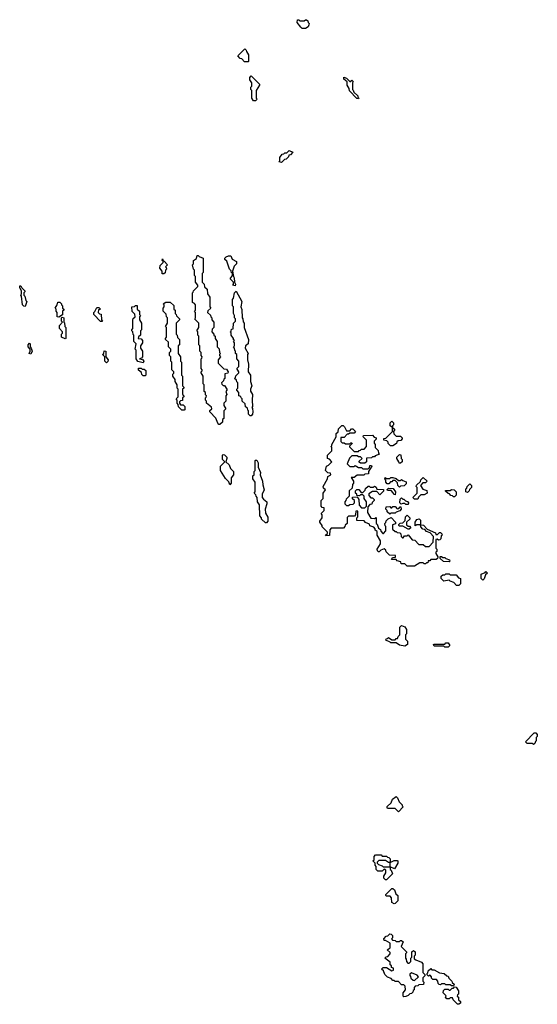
# Model space of a CAD drawing. Extents: x 2776963 to 2884430, y 684484 to 829250.
# Tile 4 of 256: x 2827113 to 2831900, y 704430 to 713530. Entities that reach past the tile are written whole.
import ezdxf

# ---------------------------------------------------------------- set-up
doc = ezdxf.new("R2010")
doc.units = 0

msp = doc.modelspace()

# ---------------------------------------------------------------- linework, layer by layer
at = {"layer": '0CON20XD'}
for points in [[(2829755, 713450), (2829725, 713450), (2829711.7, 713461.7), (2829680, 713505), (2829681.7, 713528.3), (2829695, 713530), (2829705, 713520), (2829745, 713520), (2829755, 713530), (2829765, 713530), (2829778.3, 713518.3), (2829780, 713505), (2829790, 713495), (2829787, 713483), (2829780, 713465), (2829755, 713450)], [(2829225, 713140), (2829191.7, 713141.7), (2829168.3, 713168.3), (2829151.7, 713171.7), (2829130, 713195), (2829195, 713260), (2829208.3, 713248.3), (2829210, 713235), (2829230, 713205), (2829230, 713145), (2829225, 713140)], [(2829295, 712780), (2829275, 712780), (2829260, 712805), (2829260, 712875), (2829250, 712885), (2829250, 712905), (2829260, 712915), (2829260, 712945), (2829240, 712975), (2829240, 712995), (2829255, 713010), (2829330, 712935), (2829330, 712925), (2829300, 712875), (2829300, 712805), (2829310, 712795), (2829295, 712780)], [(2830245, 712800), (2830231.7, 712801.7), (2830161.7, 712871.7), (2830160, 712895), (2830140, 712925), (2830140, 712955), (2830111.7, 712981.7), (2830111.7, 712998.3), (2830135, 712990), (2830165, 712960), (2830175, 712960), (2830185, 712970), (2830198.3, 712958.3), (2830190, 712945), (2830190, 712885), (2830198.3, 712878.3), (2830201.7, 712861.7), (2830240, 712825), (2830240, 712815), (2830250, 712805), (2830245, 712800)], [(2829535, 712210), (2829510, 712215), (2829520, 712225), (2829520, 712255), (2829541.7, 712288.3), (2829555, 712290), (2829565, 712300), (2829585, 712300), (2829605, 712320), (2829640, 712305), (2829618.3, 712281.7), (2829601.7, 712278.3), (2829598.3, 712261.7), (2829578.3, 712241.7), (2829561.7, 712238.3), (2829535, 712210)], [(2828965, 709790), (2828955, 709790), (2828945, 709800), (2828928.3, 709848.3), (2828870, 709905), (2828871.7, 709918.3), (2828890, 709935), (2828888.3, 709948.3), (2828840, 709985), (2828840, 710005), (2828830, 710015), (2828830, 710035), (2828838.3, 710041.7), (2828840, 710055), (2828831.7, 710061.7), (2828830, 710085), (2828820, 710095), (2828820, 710155), (2828810, 710165), (2828810, 710235), (2828790, 710265), (2828790, 710275), (2828800, 710285), (2828800, 710295), (2828790, 710305), (2828790, 710395), (2828798.3, 710401.7), (2828800, 710415), (2828790, 710425), (2828790, 710455), (2828780, 710465), (2828780, 710515), (2828770, 710525), (2828770, 710605), (2828760, 710615), (2828760, 710645), (2828750, 710655), (2828770, 710685), (2828770, 710725), (2828733, 710763), (2828740, 710775), (2828740, 710825), (2828730, 710835), (2828740, 710845), (2828740, 710895), (2828728.3, 710908.3), (2828710, 710915), (2828710, 711005), (2828718.3, 711011.7), (2828720, 711025), (2828760, 711065), (2828760, 711075), (2828740, 711105), (2828740, 711155), (2828730, 711165), (2828730, 711215), (2828720, 711225), (2828710, 711265), (2828720, 711275), (2828720, 711305), (2828748.3, 711321.7), (2828755, 711350), (2828765, 711350), (2828771.7, 711341.7), (2828810, 711325), (2828810, 711195), (2828800, 711185), (2828800, 711105), (2828820, 711085), (2828821.7, 711061.7), (2828848.3, 711038.3), (2828850, 710995), (2828870, 710965), (2828870, 710875), (2828880, 710865), (2828851.7, 710838.3), (2828850, 710825), (2828878.3, 710798.3), (2828880, 710785), (2828890, 710775), (2828890, 710755), (2828910, 710735), (2828910, 710685), (2828891.7, 710668.3), (2828890, 710645), (2828910, 710625), (2828910, 710615), (2828920, 710605), (2828920, 710585), (2828940, 710555), (2828940, 710505), (2828958.3, 710488.3), (2828960, 710455), (2828970, 710445), (2828960, 710435), (2828960, 710425), (2828970, 710415), (2828950, 710385), (2828950, 710355), (2829001.7, 710301.7), (2829025, 710300), (2829040, 710275), (2829038.3, 710261.7), (2829011.7, 710258.3), (2829010, 710215), (2829001.7, 710208.3), (2828998.3, 710191.7), (2828980, 710175), (2828981.7, 710161.7), (2828995, 710150), (2829008.3, 710148.3), (2829030, 710115), (2829030, 710105), (2829020, 710095), (2829030, 710065), (2829020, 710055), (2829020, 710005), (2829000, 709985), (2829000, 709965), (2829020, 709935), (2829000, 709915), (2829000, 709845), (2828990, 709835), (2828988.3, 709811.7), (2828965, 709790)], [(2829105, 711070), (2829080, 711075), (2829090, 711085), (2829090, 711105), (2829060, 711135), (2829080, 711165), (2829080, 711190), (2829071.7, 711191.7), (2829068.3, 711208.3), (2829053, 711223), (2829028.3, 711298.3), (2829010, 711315), (2829010, 711325), (2829021.7, 711338.3), (2829045, 711347.5), (2829065, 711347.5), (2829077.5, 711317.5), (2829117.5, 711295), (2829117.5, 711275), (2829097.5, 711252.5), (2829080, 711205), (2829090, 711155), (2829097.5, 711145), (2829100, 711105), (2829110, 711085), (2829105, 711070)], [(2828445, 711180), (2828431.7, 711181.7), (2828430, 711205), (2828410, 711235), (2828411.7, 711258.3), (2828440, 711285), (2828440, 711300), (2828430, 711305), (2828435, 711320), (2828440, 711300), (2828448.3, 711298.3), (2828480, 711265), (2828460, 711245), (2828468.3, 711238.3), (2828470, 711225), (2828460, 711215), (2828458.3, 711191.7), (2828445, 711180)], [(2827165, 710880), (2827151.7, 710881.7), (2827140, 710895), (2827130, 710975), (2827122.5, 710985), (2827130, 710995), (2827130, 711025), (2827113, 711053), (2827115, 711070), (2827125, 711070), (2827131.7, 711051.7), (2827160, 711025), (2827160, 711015), (2827150, 711005), (2827150, 710985), (2827160, 710975), (2827170, 710935), (2827180, 710925), (2827165, 710880)], [(2829255, 709870), (2829245, 709870), (2829230, 709885), (2829230, 709915), (2829221.7, 709921.7), (2829218.3, 709938.3), (2829201.7, 709951.7), (2829198.3, 709978.3), (2829170, 710005), (2829170, 710025), (2829160, 710035), (2829158.3, 710048.3), (2829140, 710055), (2829140, 710085), (2829120, 710105), (2829120, 710115), (2829130, 710125), (2829130, 710175), (2829121.7, 710181.7), (2829118.3, 710198.3), (2829100, 710215), (2829108.3, 710221.7), (2829111.7, 710238.3), (2829140, 710265), (2829140, 710275), (2829120, 710305), (2829140, 710325), (2829140, 710375), (2829120, 710395), (2829120, 710435), (2829110, 710445), (2829110, 710465), (2829101.7, 710471.7), (2829100, 710495), (2829090, 710505), (2829100, 710515), (2829100, 710545), (2829090, 710555), (2829100, 710565), (2829091.7, 710571.7), (2829090, 710585), (2829070, 710615), (2829070, 710635), (2829060, 710645), (2829068.3, 710651.7), (2829071.7, 710668.3), (2829088.3, 710671.7), (2829090, 710725), (2829110, 710745), (2829110, 710765), (2829100, 710775), (2829100, 710795), (2829090, 710815), (2829090, 710875), (2829080, 710885), (2829080, 710945), (2829090, 710955), (2829100, 711005), (2829115, 711020), (2829167.5, 710925), (2829157.5, 710875), (2829167, 710853), (2829170, 710775), (2829177.5, 710765), (2829178.3, 710738.3), (2829187.5, 710725), (2829190, 710685), (2829230, 710575), (2829227.5, 710535), (2829200, 710515), (2829197.5, 710495), (2829227.5, 710445), (2829220, 710435), (2829220, 710385), (2829230, 710345), (2829226.7, 710276.7), (2829246.1, 710246.1), (2829246.2, 710185), (2829260, 710145), (2829246.2, 710113.8), (2829246.1, 710096.1), (2829266.7, 710065), (2829262.5, 710015), (2829267.5, 709955), (2829260, 709945), (2829267, 709937), (2829270, 709905), (2829267.5, 709885), (2829255, 709870)], [(2827475, 710780), (2827460, 710785), (2827460, 710825), (2827450, 710835), (2827450, 710855), (2827440, 710865), (2827460, 710895), (2827465, 710920), (2827485, 710920), (2827500, 710905), (2827500, 710895), (2827510, 710885), (2827510, 710865), (2827520, 710855), (2827520, 710845), (2827510, 710835), (2827508.3, 710801.7), (2827475, 710780)], [(2828635, 709920), (2828611.7, 709921.7), (2828581.7, 709951.7), (2828580, 709975), (2828570, 709985), (2828570, 710015), (2828560, 710025), (2828580, 710045), (2828580, 710115), (2828570, 710125), (2828570, 710155), (2828550, 710185), (2828550, 710205), (2828530, 710235), (2828530, 710255), (2828538.3, 710261.7), (2828540, 710275), (2828520, 710295), (2828520, 710365), (2828510, 710375), (2828510, 710415), (2828500, 710425), (2828500, 710455), (2828510, 710465), (2828510, 710485), (2828490, 710505), (2828488.3, 710548.3), (2828460, 710575), (2828460, 710585), (2828470, 710595), (2828470, 710685), (2828460, 710695), (2828480, 710725), (2828480, 710775), (2828470, 710785), (2828468.3, 710808.3), (2828440, 710835), (2828440, 710865), (2828450, 710875), (2828450, 710895), (2828440, 710905), (2828465, 710920), (2828505, 710920), (2828538.3, 710888.3), (2828540, 710855), (2828550, 710845), (2828550, 710815), (2828560, 710805), (2828561.7, 710791.7), (2828590, 710765), (2828590, 710755), (2828560, 710725), (2828560, 710625), (2828570, 710615), (2828571.7, 710591.7), (2828590, 710575), (2828590, 710525), (2828580, 710515), (2828580, 710445), (2828600, 710415), (2828600, 710375), (2828610, 710365), (2828610, 710245), (2828620, 710235), (2828620, 710145), (2828630, 710135), (2828630, 710125), (2828620, 710115), (2828620, 710065), (2828628.3, 710058.3), (2828630, 710045), (2828620, 710035), (2828618.3, 710011.7), (2828601.7, 710008.3), (2828591.7, 709998.3), (2828590, 709985), (2828601.7, 709971.7), (2828625, 709970), (2828640, 709955), (2828640, 709925), (2828635, 709920)], [(2827875, 710740), (2827861.7, 710741.7), (2827800, 710805), (2827800, 710825), (2827808.3, 710831.7), (2827825, 710870), (2827845, 710870), (2827860, 710855), (2827841.7, 710848.3), (2827840, 710825), (2827851.7, 710811.7), (2827867, 710807), (2827870, 710755), (2827880, 710745), (2827875, 710740)], [(2828255, 710360), (2828205, 710370), (2828190, 710395), (2828190, 710475), (2828180, 710485), (2828190, 710535), (2828170, 710555), (2828170, 710615), (2828161.7, 710621.7), (2828160, 710645), (2828150, 710655), (2828150, 710665), (2828160, 710675), (2828160, 710755), (2828163, 710767), (2828180, 710785), (2828178.3, 710808.3), (2828153, 710833), (2828150, 710875), (2828175, 710880), (2828185, 710890), (2828198.3, 710888.3), (2828200, 710855), (2828220, 710835), (2828220, 710805), (2828230, 710795), (2828220, 710785), (2828220, 710755), (2828240, 710725), (2828240, 710665), (2828230, 710655), (2828230, 710615), (2828211.7, 710598.3), (2828210, 710585), (2828235, 710580), (2828250, 710565), (2828250, 710545), (2828230, 710515), (2828230, 710495), (2828250, 710465), (2828250, 710415), (2828238.3, 710401.7), (2828220, 710395), (2828248.3, 710388.3), (2828260, 710375), (2828255, 710360)], [(2827535, 710580), (2827500, 710595), (2827500, 710625), (2827508.3, 710631.7), (2827510, 710645), (2827480, 710675), (2827480, 710705), (2827510, 710735), (2827500, 710745), (2827500, 710775), (2827505, 710780), (2827520, 710775), (2827520, 710735), (2827527, 710727), (2827530, 710695), (2827540, 710685), (2827540, 710585), (2827535, 710580)], [(2827215, 710440), (2827200, 710445), (2827210, 710465), (2827210, 710485), (2827190, 710505), (2827190, 710525), (2827205, 710540), (2827210, 710535), (2827210, 710505), (2827220, 710495), (2827230, 710465), (2827215, 710440)], [(2827915, 710360), (2827900, 710375), (2827900, 710415), (2827880, 710435), (2827890, 710445), (2827895, 710470), (2827910, 710465), (2827910, 710415), (2827930, 710385), (2827928.3, 710371.7), (2827915, 710360)], [(2828275, 710240), (2828255, 710240), (2828241.7, 710251.7), (2828238.3, 710268.3), (2828211.7, 710291.7), (2828211.7, 710308.3), (2828235, 710310), (2828245, 710300), (2828265, 710300), (2828278.3, 710288.3), (2828280, 710245), (2828275, 710240)], [(2830565, 709590), (2830541.7, 709591.7), (2830521.7, 709611.7), (2830520, 709625), (2830508.3, 709638.3), (2830480, 709645), (2830481.7, 709658.3), (2830498.3, 709661.7), (2830560, 709725), (2830560, 709760), (2830540, 709775), (2830540, 709805), (2830555, 709820), (2830570, 709805), (2830570, 709785), (2830560, 709775), (2830560, 709760), (2830580, 709745), (2830580, 709735), (2830570, 709725), (2830571.7, 709701.7), (2830595, 709680), (2830635, 709680), (2830650, 709665), (2830650, 709655), (2830638.3, 709641.7), (2830611.7, 709638.3), (2830601.7, 709628.3), (2830598.3, 709611.7), (2830565, 709590)], [(2830765, 708480), (2830695, 708480), (2830675, 708500), (2830641.7, 708501.7), (2830638.3, 708518.3), (2830605, 708530), (2830595, 708540), (2830551.7, 708541.7), (2830561.7, 708558.3), (2830588.3, 708561.7), (2830588.3, 708578.3), (2830531.7, 708581.7), (2830501.7, 708611.7), (2830498.3, 708628.3), (2830485, 708640), (2830451.7, 708628.3), (2830438.3, 708611.7), (2830431.7, 708611.7), (2830421.7, 708621.7), (2830420, 708635), (2830450, 708685), (2830450, 708715), (2830420, 708765), (2830418.3, 708798.3), (2830401.7, 708811.7), (2830400, 708825), (2830388.3, 708838.3), (2830351.7, 708851.7), (2830348.3, 708868.3), (2830311.7, 708881.7), (2830298.3, 708898.3), (2830231.7, 708901.7), (2830230, 708925), (2830240, 708935), (2830240, 708985), (2830235, 708990), (2830221.7, 708988.3), (2830220, 708955), (2830208.3, 708941.7), (2830155, 708940), (2830141.7, 708928.3), (2830140, 708875), (2830121.7, 708858.3), (2830120, 708845), (2830108.3, 708831.7), (2829995, 708830), (2829980, 708815), (2829978.3, 708761.7), (2829945, 708760), (2829940, 708765), (2829958.3, 708781.7), (2829960, 708795), (2829911.7, 708841.7), (2829910, 708855), (2829890, 708885), (2829890, 708895), (2829910, 708925), (2829910, 708955), (2829900, 708965), (2829930, 708995), (2829928.3, 709018.3), (2829911.7, 709021.7), (2829900, 709035), (2829900, 709085), (2829920, 709105), (2829920, 709155), (2829940, 709185), (2829921.7, 709201.7), (2829920, 709215), (2829960, 709285), (2829961.7, 709308.3), (2829990, 709325), (2829988.3, 709338.3), (2829961.7, 709341.7), (2829940, 709365), (2829950, 709405), (2829968.3, 709411.7), (2830000, 709445), (2829978.3, 709468.3), (2829960, 709475), (2829960, 709505), (2830000, 709545), (2830000, 709575), (2829990, 709585), (2829998.3, 709591.7), (2830000, 709605), (2830040, 709675), (2830040, 709705), (2830058.3, 709721.7), (2830061.7, 709748.3), (2830091.7, 709778.3), (2830105, 709780), (2830118.3, 709768.3), (2830135, 709730), (2830165, 709730), (2830181.7, 709748.3), (2830195, 709750), (2830220, 709725), (2830205, 709710), (2830165, 709710), (2830155, 709700), (2830141.7, 709698.3), (2830115, 709670), (2830081.7, 709668.3), (2830081.7, 709631.7), (2830095, 709620), (2830115, 709620), (2830125, 709610), (2830165, 709610), (2830175, 709620), (2830185, 709620), (2830188.3, 709611.7), (2830161.7, 709588.3), (2830161.7, 709581.7), (2830205, 709540), (2830245, 709540), (2830251.7, 709548.3), (2830265, 709550), (2830275, 709560), (2830298.3, 709561.7), (2830320, 709585), (2830320, 709645), (2830290, 709675), (2830291.7, 709688.3), (2830375, 709690), (2830391.7, 709671.7), (2830410, 709665), (2830408.3, 709651.7), (2830390, 709635), (2830390, 709615), (2830400, 709605), (2830400, 709575), (2830428.3, 709548.3), (2830430, 709525), (2830440, 709515), (2830401.7, 709498.3), (2830395, 709490), (2830375, 709490), (2830365, 709480), (2830321.7, 709478.3), (2830320, 709445), (2830305, 709430), (2830265, 709430), (2830251.7, 709441.7), (2830251.7, 709448.3), (2830280, 709475), (2830265, 709490), (2830245, 709490), (2830235, 709500), (2830185, 709500), (2830161.7, 709478.3), (2830140, 709425), (2830165, 709400), (2830205, 709400), (2830215, 709410), (2830245, 709390), (2830275, 709390), (2830285, 709380), (2830335, 709380), (2830348.3, 709391.7), (2830351.7, 709408.3), (2830365, 709410), (2830370, 709405), (2830340, 709355), (2830338.3, 709331.7), (2830305, 709330), (2830295, 709320), (2830235, 709320), (2830205, 709300), (2830180, 709300), (2830200, 709265), (2830200, 709245), (2830190, 709235), (2830188.3, 709201.7), (2830160, 709175), (2830160, 709125), (2830131.7, 709098.3), (2830130, 709085), (2830120, 709075), (2830120, 709055), (2830135, 709040), (2830155, 709040), (2830165, 709050), (2830198.3, 709051.7), (2830210, 709065), (2830210, 709085), (2830191.7, 709101.7), (2830191.7, 709118.3), (2830235, 709120), (2830250, 709095), (2830251.7, 709041.7), (2830275, 709020), (2830305, 709020), (2830320, 709035), (2830320, 709075), (2830300, 709105), (2830300, 709125), (2830285, 709140), (2830265, 709140), (2830255, 709130), (2830231.7, 709131.7), (2830230, 709145), (2830220, 709155), (2830220, 709175), (2830231.7, 709188.3), (2830248.3, 709188.3), (2830271.7, 709161.7), (2830285, 709160), (2830308.3, 709181.7), (2830311.7, 709198.3), (2830335, 709220), (2830345, 709220), (2830355, 709210), (2830385, 709210), (2830395, 709220), (2830408.3, 709208.3), (2830415, 709190), (2830478.3, 709188.3), (2830478.3, 709171.7), (2830445, 709140), (2830415, 709170), (2830375, 709170), (2830341.7, 709148.3), (2830341.7, 709131.7), (2830361.7, 709111.7), (2830375, 709110), (2830390, 709095), (2830390, 709085), (2830371.7, 709068.3), (2830368.3, 709051.7), (2830351.7, 709048.3), (2830331.7, 709028.3), (2830330, 708975), (2830361.7, 708921.7), (2830395, 708920), (2830408.3, 708928.3), (2830410, 708875), (2830418.3, 708868.3), (2830431.7, 708831.7), (2830448.3, 708818.3), (2830451.7, 708801.7), (2830471.7, 708781.7), (2830478.3, 708781.7), (2830500, 708805), (2830500, 708845), (2830491.7, 708851.7), (2830490, 708875), (2830498.3, 708881.7), (2830501.7, 708898.3), (2830521.7, 708918.3), (2830548.3, 708928.3), (2830590, 708885), (2830588.3, 708871.7), (2830560, 708860), (2830561.7, 708821.7), (2830585, 708800), (2830595, 708800), (2830605, 708790), (2830628.3, 708788.3), (2830638.3, 708778.3), (2830640, 708755), (2830651.7, 708741.7), (2830658.3, 708741.7), (2830671.7, 708758.3), (2830695, 708760), (2830705, 708770), (2830741.7, 708721.7), (2830768.3, 708718.3), (2830805, 708680), (2830845, 708680), (2830865, 708660), (2830898.3, 708661.7), (2830938.3, 708701.7), (2830940, 708755), (2830908.3, 708788.3), (2830875, 708800), (2830858.3, 708818.3), (2830841.7, 708821.7), (2830821.7, 708841.7), (2830820, 708860), (2830785, 708860), (2830771.7, 708851.7), (2830770, 708885), (2830785, 708910), (2830808.3, 708918.3), (2830820, 708905), (2830820, 708860), (2830848.3, 708858.3), (2830881.7, 708821.7), (2830958.3, 708788.3), (2830961.7, 708771.7), (2830978.3, 708771.7), (2830995, 708790), (2831005, 708790), (2831018.3, 708778.3), (2831020, 708765), (2831011.7, 708758.3), (2831007, 708733), (2830998.3, 708721.7), (2830985, 708720), (2830975, 708730), (2830960, 708725), (2830960, 708645), (2830970, 708635), (2830970, 708615), (2830961.7, 708608.3), (2830960, 708595), (2830980, 708565), (2830978.3, 708551.7), (2830965, 708540), (2830915, 708540), (2830905, 708530), (2830891.7, 708528.3), (2830888.3, 708511.7), (2830875, 708510), (2830865, 708500), (2830855, 708500), (2830845, 708510), (2830815, 708510), (2830765, 708480)], [(2829055, 709230), (2829048.3, 709258.3), (2829015, 709290), (2828970, 709365), (2828970, 709405), (2829010, 709445), (2828990, 709465), (2828990, 709505), (2828995, 709510), (2829008.3, 709508.3), (2829028.3, 709488.3), (2829030, 709475), (2829020, 709445), (2829050, 709415), (2829061.7, 709381.7), (2829090, 709355), (2829090, 709325), (2829070, 709295), (2829070, 709245), (2829055, 709230)], [(2829395, 708880), (2829385, 708880), (2829350, 708915), (2829350, 708925), (2829332.5, 708945), (2829330, 709045), (2829312.5, 709075), (2829310, 709115), (2829300, 709125), (2829298.3, 709138.3), (2829280, 709155), (2829290, 709165), (2829290, 709255), (2829270, 709285), (2829270, 709315), (2829280, 709325), (2829280, 709355), (2829290, 709365), (2829290, 709455), (2829295, 709460), (2829305, 709460), (2829317.5, 709435), (2829320, 709395), (2829340, 709345), (2829336.7, 709325), (2829360, 709265), (2829360.7, 709230.7), (2829373.3, 709185), (2829356.2, 709145), (2829356.2, 709115), (2829368, 709098), (2829397.5, 709075), (2829400, 709055), (2829382.5, 709005), (2829387.7, 708967.7), (2829407, 708933), (2829406.7, 708895), (2829395, 708880)], [(2830635, 709430), (2830621.7, 709431.7), (2830620, 709445), (2830600, 709475), (2830601.7, 709488.3), (2830625, 709510), (2830638.3, 709508.3), (2830640, 709475), (2830650, 709465), (2830650, 709445), (2830635, 709430)], [(2830625, 709210), (2830610, 709225), (2830608.3, 709248.3), (2830585, 709270), (2830565, 709270), (2830555, 709260), (2830541.7, 709258.3), (2830528.3, 709241.7), (2830511.7, 709241.7), (2830500, 709255), (2830500, 709275), (2830490, 709285), (2830491.7, 709298.3), (2830505, 709290), (2830535, 709290), (2830545, 709300), (2830565, 709300), (2830595, 709290), (2830615, 709270), (2830635, 709270), (2830645, 709280), (2830655, 709270), (2830688.3, 709258.3), (2830688.3, 709241.7), (2830668.3, 709221.7), (2830635, 709220), (2830625, 709210)], [(2830795, 709100), (2830765, 709100), (2830750, 709115), (2830790, 709155), (2830790, 709205), (2830780, 709215), (2830781.7, 709228.3), (2830818.3, 709261.7), (2830821.7, 709278.3), (2830845, 709300), (2830880, 709265), (2830865, 709250), (2830841.7, 709248.3), (2830820, 709225), (2830841.7, 709191.7), (2830878.3, 709178.3), (2830880, 709155), (2830855, 709140), (2830821.7, 709138.3), (2830801.7, 709118.3), (2830795, 709100)], [(2830585, 709140), (2830571.7, 709141.7), (2830568.3, 709158.3), (2830548.3, 709178.3), (2830515, 709180), (2830511.7, 709188.3), (2830525, 709200), (2830568.3, 709198.3), (2830590, 709165), (2830585, 709140)], [(2831135, 709120), (2831125, 709120), (2831115, 709130), (2831101.7, 709131.7), (2831088.3, 709148.3), (2831075, 709150), (2831051.7, 709171.7), (2831051.7, 709178.3), (2831095, 709180), (2831105, 709187.5), (2831130, 709185), (2831150, 709165), (2831150, 709135), (2831135, 709120)], [(2831255, 709160), (2831240, 709165), (2831240, 709195), (2831248.3, 709201.7), (2831250, 709215), (2831275, 709240), (2831290, 709225), (2831290, 709205), (2831271.7, 709188.3), (2831270, 709175), (2831255, 709160)], [(2830705, 709050), (2830685, 709050), (2830675, 709060), (2830655, 709060), (2830641.7, 709051.7), (2830630, 709065), (2830631.7, 709098.3), (2830645, 709110), (2830655, 709100), (2830665, 709100), (2830681.7, 709081.7), (2830698.3, 709078.3), (2830710, 709065), (2830705, 709050)], [(2830535, 708960), (2830511.7, 708981.7), (2830510, 708995), (2830500, 709005), (2830501.7, 709028.3), (2830535, 709030), (2830545, 709020), (2830555, 709020), (2830565, 709030), (2830585, 709030), (2830605, 709010), (2830618.3, 709011.7), (2830631.7, 709028.3), (2830638.3, 709028.3), (2830640, 709005), (2830628.3, 708991.7), (2830595, 708980), (2830585, 708970), (2830545, 708970), (2830535, 708960)], [(2830715, 708820), (2830705, 708820), (2830655, 708850), (2830625, 708850), (2830620, 708855), (2830620, 708865), (2830631.7, 708878.3), (2830655, 708880), (2830678.3, 708901.7), (2830680, 708935), (2830695, 708950), (2830720, 708925), (2830720, 708915), (2830690, 708885), (2830691.7, 708861.7), (2830705, 708850), (2830718.3, 708848.3), (2830730, 708835), (2830715, 708820)], [(2831085, 708520), (2831031.7, 708521.7), (2831001.7, 708551.7), (2831001.7, 708568.3), (2831015, 708570), (2831025, 708560), (2831045, 708560), (2831055, 708550), (2831088.3, 708538.3), (2831090, 708525), (2831085, 708520)], [(2831175, 708300), (2831151.7, 708301.7), (2831128.3, 708328.3), (2831095, 708340), (2831085, 708350), (2831035, 708340), (2831010, 708365), (2831011.7, 708388.3), (2831025, 708400), (2831045, 708400), (2831055, 708410), (2831085, 708410), (2831095, 708400), (2831148.3, 708398.3), (2831171.7, 708371.7), (2831190, 708365), (2831190, 708315), (2831175, 708300)], [(2831395, 708350), (2831380, 708365), (2831380, 708405), (2831418.3, 708421.7), (2831425, 708430), (2831440, 708415), (2831421.7, 708398.3), (2831408.3, 708361.7), (2831395, 708350)], [(2830675, 707740), (2830625, 707750), (2830595, 707770), (2830545, 707770), (2830538.3, 707778.3), (2830500, 707795), (2830501.7, 707808.3), (2830515, 707810), (2830525, 707820), (2830555, 707800), (2830585, 707800), (2830595, 707810), (2830608.3, 707811.7), (2830611.7, 707828.3), (2830630, 707845), (2830630, 707915), (2830645, 707930), (2830675, 707920), (2830690, 707895), (2830690, 707855), (2830680, 707845), (2830680, 707805), (2830700, 707785), (2830700, 707755), (2830675, 707740)], [(2831075, 707730), (2831045, 707730), (2831035, 707740), (2830945, 707740), (2830940, 707755), (2830945, 707760), (2831045, 707760), (2831055, 707770), (2831075, 707770), (2831090, 707745), (2831075, 707730)], [(2831865, 706830), (2831855, 706840), (2831805, 706840), (2831790, 706855), (2831871.7, 706938.3), (2831885, 706940), (2831900, 706925), (2831900, 706905), (2831890, 706895), (2831890, 706865), (2831881.7, 706858.3), (2831878.3, 706841.7), (2831865, 706830)], [(2830615, 706210), (2830585, 706240), (2830515, 706240), (2830510, 706245), (2830511.7, 706258.3), (2830548.3, 706291.7), (2830560, 706325), (2830595, 706350), (2830608.3, 706338.3), (2830621.7, 706301.7), (2830650, 706275), (2830650, 706265), (2830660, 706255), (2830615, 706210)], [(2830505, 705580), (2830495, 705580), (2830480, 705595), (2830480, 705615), (2830500, 705645), (2830498.3, 705668.3), (2830485, 705680), (2830465, 705660), (2830425, 705660), (2830410, 705675), (2830410, 705705), (2830400, 705715), (2830400, 705735), (2830380, 705755), (2830390, 705765), (2830390, 705795), (2830405, 705810), (2830455, 705810), (2830465, 705800), (2830505, 705800), (2830515, 705790), (2830528.3, 705788.3), (2830540, 705775), (2830540, 705740), (2830575, 705760), (2830605, 705760), (2830610, 705755), (2830610, 705735), (2830578.3, 705681.7), (2830540, 705700), (2830540, 705675), (2830548.3, 705668.3), (2830560, 705635), (2830505, 705580)], [(2830540, 705700), (2830540, 705740), (2830525, 705740), (2830495, 705760), (2830435, 705760), (2830420, 705745), (2830420, 705735), (2830431.7, 705721.7), (2830465, 705710), (2830475, 705700), (2830535, 705700), (2830540, 705700)], [(2830575, 705360), (2830555, 705370), (2830550, 705415), (2830538.3, 705428.3), (2830505, 705430), (2830500, 705435), (2830500, 705445), (2830555, 705500), (2830565, 705500), (2830578.3, 705488.3), (2830591.7, 705451.7), (2830610, 705435), (2830610, 705385), (2830585, 705362.5), (2830575, 705360)], [(2830665, 704500), (2830660, 704505), (2830660, 704535), (2830680, 704565), (2830678.3, 704598.3), (2830665, 704610), (2830645, 704610), (2830615, 704640), (2830585, 704640), (2830575, 704650), (2830565, 704650), (2830548.3, 704668.3), (2830515, 704680), (2830490, 704705), (2830478.3, 704738.3), (2830460, 704755), (2830475, 704770), (2830505, 704770), (2830555, 704740), (2830570, 704745), (2830570, 704765), (2830551.7, 704771.7), (2830550, 704785), (2830540, 704795), (2830538.3, 704818.3), (2830490, 704855), (2830501.7, 704868.3), (2830518.3, 704871.7), (2830540, 704895), (2830538.3, 704908.3), (2830510, 704935), (2830538.3, 704951.7), (2830540, 704995), (2830495, 705020), (2830485, 705020), (2830480, 705035), (2830501.7, 705058.3), (2830518.3, 705061.7), (2830535, 705080), (2830548.3, 705078.3), (2830560, 705065), (2830560, 705045), (2830550, 705035), (2830561.7, 705021.7), (2830585, 705020), (2830595, 705010), (2830625, 705010), (2830635, 705020), (2830645, 705020), (2830658.3, 705008.3), (2830640, 704965), (2830690, 704915), (2830690, 704905), (2830680, 704895), (2830680, 704855), (2830688.3, 704848.3), (2830690, 704825), (2830701.7, 704811.7), (2830715, 704810), (2830730, 704825), (2830730, 704855), (2830740, 704865), (2830740, 704915), (2830755, 704927.5), (2830770, 704915), (2830770, 704885), (2830760, 704875), (2830761.7, 704851.7), (2830775, 704840), (2830828.3, 704818.3), (2830840, 704805), (2830840, 704725), (2830860, 704705), (2830858.3, 704691.7), (2830840, 704675), (2830840, 704645), (2830850, 704635), (2830848.3, 704611.7), (2830805, 704610), (2830795, 704600), (2830771.7, 704598.3), (2830760, 704585), (2830760, 704565), (2830751.7, 704558.3), (2830748.3, 704541.7), (2830735, 704530), (2830721.7, 704528.3), (2830705, 704510), (2830685, 704502.5), (2830665, 704500)], [(2830765, 704650), (2830800, 704685), (2830788.3, 704698.3), (2830735, 704720), (2830721.7, 704708.3), (2830720, 704695), (2830728.3, 704688.3), (2830731.7, 704671.7), (2830751.7, 704651.7), (2830765, 704650)], [(2831125, 704600), (2831105, 704600), (2831095, 704610), (2831055, 704610), (2831045, 704620), (2831015, 704620), (2831005, 704610), (2830991.7, 704611.7), (2830981.7, 704621.7), (2830980, 704645), (2830968.3, 704658.3), (2830935, 704660), (2830921.7, 704671.7), (2830920, 704685), (2830908.3, 704698.3), (2830895, 704690), (2830881.7, 704701.7), (2830880, 704715), (2830888.3, 704721.7), (2830891.7, 704738.3), (2830915, 704760), (2830925, 704750), (2830945, 704750), (2830995, 704720), (2831040, 704715), (2831061.7, 704691.7), (2831075, 704690), (2831081.7, 704671.7), (2831110, 704645), (2831111.7, 704631.7), (2831130, 704615), (2831125, 704600)], [(2831175, 704430), (2831161.7, 704431.7), (2831121.7, 704471.7), (2831115, 704490), (2831095, 704490), (2831085, 704480), (2831061.7, 704481.7), (2831050, 704495), (2831058.3, 704508.3), (2831030, 704535), (2831031.7, 704558.3), (2831045, 704570), (2831075, 704570), (2831085, 704560), (2831095, 704560), (2831111.7, 704578.3), (2831125, 704580), (2831135, 704590), (2831148.3, 704588.3), (2831170, 704555), (2831170, 704525), (2831161.7, 704518.3), (2831160, 704505), (2831170, 704495), (2831171.7, 704471.7), (2831190, 704455), (2831188.3, 704441.7), (2831175, 704430)]]:
    msp.add_lwpolyline(points, dxfattribs=at)

doc.saveas('drawing.dxf')
